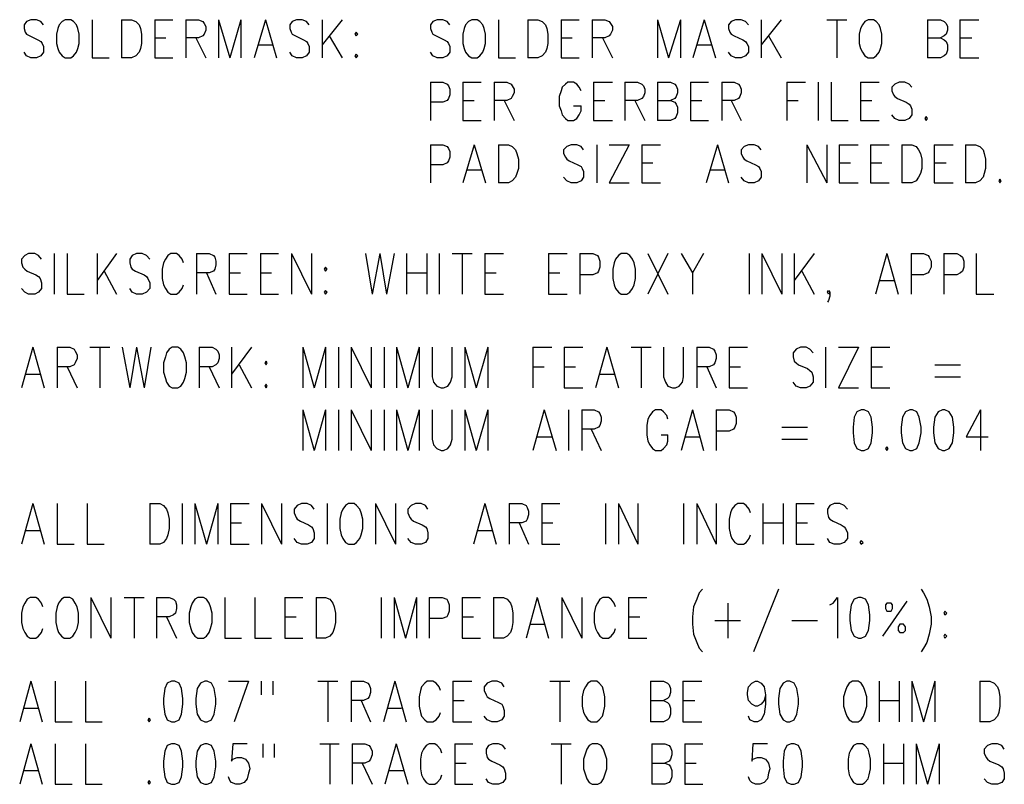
# Model space of a CAD drawing. Extents: x 11.9 to 28.1, y 10.8 to 21.2.
# Tile 20 of 26: x 24.6 to 26.2, y 17.3 to 18.5. Entities that reach past the tile are written whole.
import ezdxf

# ---------------------------------------------------------------- set-up
doc = ezdxf.new("R2010")
doc.units = 0
doc.header["$MEASUREMENT"] = 0
doc.layers.add('LAYNR1', color=2, linetype='Continuous')

msp = doc.modelspace()

# ---------------------------------------------------------------- linework, layer by layer
at = {"layer": 'LAYNR1'}
for points in [[(24.618, 18.508), (24.614, 18.513), (24.607, 18.516), (24.598, 18.516), (24.591, 18.513), (24.587, 18.508), (24.587, 18.502), (24.589, 18.496), (24.591, 18.493), (24.596, 18.49), (24.609, 18.484), (24.614, 18.481), (24.616, 18.478), (24.618, 18.473), (24.618, 18.464), (24.614, 18.458), (24.607, 18.455), (24.598, 18.455), (24.591, 18.458), (24.587, 18.464)], [(24.696, 18.516), (24.696, 18.455), (24.723, 18.455)], [(24.743, 18.516), (24.743, 18.455)], [(24.743, 18.516), (24.759, 18.516), (24.766, 18.513), (24.771, 18.508), (24.773, 18.502), (24.775, 18.493), (24.775, 18.478), (24.773, 18.47), (24.771, 18.464), (24.766, 18.458), (24.759, 18.455), (24.743, 18.455)], [(24.796, 18.516), (24.796, 18.455)], [(24.796, 18.516), (24.825, 18.516)], [(24.846, 18.516), (24.846, 18.455)], [(24.846, 18.516), (24.866, 18.516), (24.873, 18.513), (24.875, 18.51), (24.878, 18.505), (24.878, 18.499), (24.875, 18.493), (24.873, 18.49), (24.866, 18.487), (24.846, 18.487)], [(24.898, 18.516), (24.898, 18.455)], [(24.898, 18.516), (24.916, 18.455)], [(24.934, 18.516), (24.916, 18.455)], [(24.934, 18.516), (24.934, 18.455)], [(24.973, 18.516), (24.955, 18.455)], [(24.973, 18.516), (24.991, 18.455)], [(25.043, 18.508), (25.039, 18.513), (25.032, 18.516), (25.023, 18.516), (25.016, 18.513), (25.012, 18.508), (25.012, 18.502), (25.014, 18.496), (25.016, 18.493), (25.021, 18.49), (25.034, 18.484), (25.039, 18.481), (25.041, 18.478), (25.043, 18.473), (25.043, 18.464), (25.039, 18.458), (25.032, 18.455), (25.023, 18.455), (25.016, 18.458), (25.012, 18.464)], [(25.064, 18.516), (25.064, 18.455)], [(25.096, 18.516), (25.064, 18.476)], [(25.268, 18.508), (25.264, 18.513), (25.257, 18.516), (25.248, 18.516), (25.241, 18.513), (25.237, 18.508), (25.237, 18.502), (25.239, 18.496), (25.241, 18.493), (25.246, 18.49), (25.259, 18.484), (25.264, 18.481), (25.266, 18.478), (25.268, 18.473), (25.268, 18.464), (25.264, 18.458), (25.257, 18.455), (25.248, 18.455), (25.241, 18.458), (25.237, 18.464)], [(25.346, 18.516), (25.346, 18.455), (25.373, 18.455)], [(25.393, 18.516), (25.393, 18.455)], [(25.393, 18.516), (25.409, 18.516), (25.416, 18.513), (25.421, 18.508), (25.423, 18.502), (25.425, 18.493), (25.425, 18.478), (25.423, 18.47), (25.421, 18.464), (25.416, 18.458), (25.409, 18.455), (25.393, 18.455)], [(25.446, 18.516), (25.446, 18.455)], [(25.446, 18.516), (25.475, 18.516)], [(25.496, 18.516), (25.496, 18.455)], [(25.496, 18.516), (25.516, 18.516), (25.523, 18.513), (25.525, 18.51), (25.528, 18.505), (25.528, 18.499), (25.525, 18.493), (25.523, 18.49), (25.516, 18.487), (25.496, 18.487)], [(25.6, 18.516), (25.6, 18.455)], [(25.6, 18.516), (25.618, 18.455)], [(25.637, 18.516), (25.618, 18.455)], [(25.637, 18.516), (25.637, 18.455)], [(25.675, 18.516), (25.657, 18.455)], [(25.675, 18.516), (25.693, 18.455)], [(25.746, 18.508), (25.741, 18.513), (25.734, 18.516), (25.725, 18.516), (25.718, 18.513), (25.714, 18.508), (25.714, 18.502), (25.716, 18.496), (25.718, 18.493), (25.723, 18.49), (25.737, 18.484), (25.741, 18.481), (25.743, 18.478), (25.746, 18.473), (25.746, 18.464), (25.741, 18.458), (25.734, 18.455), (25.725, 18.455), (25.718, 18.458), (25.714, 18.464)], [(25.766, 18.516), (25.766, 18.455)], [(25.798, 18.516), (25.766, 18.476)], [(25.871, 18.516), (25.903, 18.516)], [(25.887, 18.516), (25.887, 18.455)], [(26.032, 18.516), (26.032, 18.455)], [(26.032, 18.516), (26.053, 18.516), (26.059, 18.513), (26.062, 18.51), (26.064, 18.505), (26.064, 18.499), (26.062, 18.493), (26.059, 18.49), (26.053, 18.487)], [(26.084, 18.516), (26.084, 18.455)], [(26.084, 18.516), (26.114, 18.516)], [(24.796, 18.487), (24.814, 18.487)], [(24.862, 18.487), (24.878, 18.455)], [(24.962, 18.476), (24.984, 18.476)], [(25.075, 18.49), (25.096, 18.455)], [(25.446, 18.487), (25.464, 18.487)], [(25.512, 18.487), (25.528, 18.455)], [(25.664, 18.476), (25.687, 18.476)], [(25.778, 18.49), (25.798, 18.455)], [(26.032, 18.487), (26.053, 18.487), (26.059, 18.484), (26.062, 18.481), (26.064, 18.476), (26.064, 18.467), (26.062, 18.461), (26.059, 18.458), (26.053, 18.455), (26.032, 18.455)], [(26.084, 18.487), (26.103, 18.487)], [(24.796, 18.455), (24.825, 18.455)], [(25.446, 18.455), (25.475, 18.455)], [(26.084, 18.455), (26.114, 18.455)], [(25.237, 18.416), (25.237, 18.355)], [(25.237, 18.416), (25.257, 18.416), (25.264, 18.413), (25.266, 18.41), (25.268, 18.405), (25.268, 18.396), (25.266, 18.39), (25.264, 18.387), (25.257, 18.384), (25.237, 18.384)], [(25.289, 18.416), (25.289, 18.355)], [(25.289, 18.416), (25.318, 18.416)], [(25.339, 18.416), (25.339, 18.355)], [(25.339, 18.416), (25.359, 18.416), (25.366, 18.413), (25.368, 18.41), (25.371, 18.405), (25.371, 18.399), (25.368, 18.393), (25.366, 18.39), (25.359, 18.387), (25.339, 18.387)], [(25.478, 18.402), (25.475, 18.408), (25.471, 18.413), (25.466, 18.416), (25.457, 18.416), (25.453, 18.413), (25.448, 18.408), (25.446, 18.402), (25.443, 18.393), (25.443, 18.378), (25.446, 18.37), (25.448, 18.364), (25.453, 18.358), (25.457, 18.355), (25.466, 18.355), (25.471, 18.358), (25.475, 18.364), (25.478, 18.37), (25.478, 18.378)], [(25.498, 18.416), (25.498, 18.355)], [(25.498, 18.416), (25.528, 18.416)], [(25.548, 18.416), (25.548, 18.355)], [(25.548, 18.416), (25.568, 18.416), (25.575, 18.413), (25.578, 18.41), (25.58, 18.405), (25.58, 18.399), (25.578, 18.393), (25.575, 18.39), (25.568, 18.387), (25.548, 18.387)], [(25.6, 18.416), (25.6, 18.355)], [(25.6, 18.416), (25.621, 18.416), (25.628, 18.413), (25.63, 18.41), (25.632, 18.405), (25.632, 18.399), (25.63, 18.393), (25.628, 18.39), (25.621, 18.387)], [(25.653, 18.416), (25.653, 18.355)], [(25.653, 18.416), (25.682, 18.416)], [(25.703, 18.416), (25.703, 18.355)], [(25.703, 18.416), (25.723, 18.416), (25.73, 18.413), (25.732, 18.41), (25.734, 18.405), (25.734, 18.399), (25.732, 18.393), (25.73, 18.39), (25.723, 18.387), (25.703, 18.387)], [(25.807, 18.416), (25.807, 18.355)], [(25.807, 18.416), (25.837, 18.416)], [(25.857, 18.416), (25.857, 18.355)], [(25.878, 18.416), (25.878, 18.355), (25.905, 18.355)], [(25.925, 18.416), (25.925, 18.355)], [(25.925, 18.416), (25.955, 18.416)], [(26.007, 18.408), (26.003, 18.413), (25.996, 18.416), (25.987, 18.416), (25.98, 18.413), (25.975, 18.408), (25.975, 18.402), (25.978, 18.396), (25.98, 18.393), (25.984, 18.39), (25.998, 18.384), (26.003, 18.381), (26.005, 18.378), (26.007, 18.373), (26.007, 18.364), (26.003, 18.358), (25.996, 18.355), (25.987, 18.355), (25.98, 18.358), (25.975, 18.364)], [(25.289, 18.387), (25.307, 18.387)], [(25.355, 18.387), (25.371, 18.355)], [(25.498, 18.387), (25.516, 18.387)], [(25.564, 18.387), (25.58, 18.355)], [(25.6, 18.387), (25.621, 18.387), (25.628, 18.384), (25.63, 18.381), (25.632, 18.376), (25.632, 18.367), (25.63, 18.361), (25.628, 18.358), (25.621, 18.355), (25.6, 18.355)], [(25.653, 18.387), (25.671, 18.387)], [(25.718, 18.387), (25.734, 18.355)], [(25.807, 18.387), (25.825, 18.387)], [(25.925, 18.387), (25.943, 18.387)], [(25.466, 18.378), (25.478, 18.378)], [(25.289, 18.355), (25.318, 18.355)], [(25.498, 18.355), (25.528, 18.355)], [(25.653, 18.355), (25.682, 18.355)], [(25.925, 18.355), (25.955, 18.355)], [(25.237, 18.316), (25.237, 18.255)], [(25.237, 18.316), (25.257, 18.316), (25.264, 18.313), (25.266, 18.31), (25.268, 18.305), (25.268, 18.296), (25.266, 18.29), (25.264, 18.287), (25.257, 18.284), (25.237, 18.284)], [(25.307, 18.316), (25.289, 18.255)], [(25.307, 18.316), (25.325, 18.255)], [(25.346, 18.316), (25.346, 18.255)], [(25.346, 18.316), (25.362, 18.316), (25.368, 18.313), (25.373, 18.308), (25.375, 18.302), (25.378, 18.293), (25.378, 18.278), (25.375, 18.27), (25.373, 18.264), (25.368, 18.258), (25.362, 18.255), (25.346, 18.255)], [(25.482, 18.308), (25.478, 18.313), (25.471, 18.316), (25.462, 18.316), (25.455, 18.313), (25.45, 18.308), (25.45, 18.302), (25.453, 18.296), (25.455, 18.293), (25.459, 18.29), (25.473, 18.284), (25.478, 18.281), (25.48, 18.278), (25.482, 18.273), (25.482, 18.264), (25.478, 18.258), (25.471, 18.255), (25.462, 18.255), (25.455, 18.258), (25.45, 18.264)], [(25.503, 18.316), (25.503, 18.255)], [(25.555, 18.316), (25.523, 18.255)], [(25.523, 18.316), (25.555, 18.316)], [(25.575, 18.316), (25.575, 18.255)], [(25.575, 18.316), (25.605, 18.316)], [(25.696, 18.316), (25.678, 18.255)], [(25.696, 18.316), (25.714, 18.255)], [(25.766, 18.308), (25.762, 18.313), (25.755, 18.316), (25.746, 18.316), (25.739, 18.313), (25.734, 18.308), (25.734, 18.302), (25.737, 18.296), (25.739, 18.293), (25.743, 18.29), (25.757, 18.284), (25.762, 18.281), (25.764, 18.278), (25.766, 18.273), (25.766, 18.264), (25.762, 18.258), (25.755, 18.255), (25.746, 18.255), (25.739, 18.258), (25.734, 18.264)], [(25.839, 18.316), (25.839, 18.255)], [(25.839, 18.316), (25.871, 18.255)], [(25.871, 18.316), (25.871, 18.255)], [(25.891, 18.316), (25.891, 18.255)], [(25.891, 18.316), (25.921, 18.316)], [(25.941, 18.316), (25.941, 18.255)], [(25.941, 18.316), (25.971, 18.316)], [(25.991, 18.316), (25.991, 18.255)], [(25.991, 18.316), (26.007, 18.316), (26.014, 18.313), (26.018, 18.308), (26.021, 18.302), (26.023, 18.293), (26.023, 18.278), (26.021, 18.27), (26.018, 18.264), (26.014, 18.258), (26.007, 18.255), (25.991, 18.255)], [(26.043, 18.316), (26.043, 18.255)], [(26.043, 18.316), (26.073, 18.316)], [(26.093, 18.316), (26.093, 18.255)], [(26.093, 18.316), (26.109, 18.316), (26.116, 18.313), (26.121, 18.308), (26.123, 18.302), (26.125, 18.293), (26.125, 18.278), (26.123, 18.27), (26.121, 18.264), (26.116, 18.258), (26.109, 18.255), (26.093, 18.255)], [(25.575, 18.287), (25.593, 18.287)], [(25.891, 18.287), (25.909, 18.287)], [(25.941, 18.287), (25.959, 18.287)], [(26.043, 18.287), (26.062, 18.287)], [(25.296, 18.276), (25.318, 18.276)], [(25.684, 18.276), (25.707, 18.276)], [(25.523, 18.255), (25.555, 18.255)], [(25.575, 18.255), (25.605, 18.255)], [(25.891, 18.255), (25.921, 18.255)], [(25.941, 18.255), (25.971, 18.255)], [(26.043, 18.255), (26.073, 18.255)], [(24.615, 18.133), (24.61, 18.139), (24.604, 18.142), (24.594, 18.142), (24.588, 18.139), (24.583, 18.133), (24.583, 18.127), (24.585, 18.12), (24.588, 18.117), (24.592, 18.114), (24.606, 18.108), (24.61, 18.105), (24.613, 18.102), (24.615, 18.095), (24.615, 18.086), (24.61, 18.08), (24.604, 18.077), (24.594, 18.077), (24.588, 18.08), (24.583, 18.086)], [(24.635, 18.142), (24.635, 18.077)], [(24.656, 18.142), (24.656, 18.077), (24.683, 18.077)], [(24.704, 18.142), (24.704, 18.077)], [(24.735, 18.142), (24.704, 18.099)], [(24.788, 18.133), (24.783, 18.139), (24.776, 18.142), (24.767, 18.142), (24.76, 18.139), (24.756, 18.133), (24.756, 18.127), (24.758, 18.12), (24.76, 18.117), (24.765, 18.114), (24.779, 18.108), (24.783, 18.105), (24.785, 18.102), (24.788, 18.095), (24.788, 18.086), (24.783, 18.08), (24.776, 18.077), (24.767, 18.077), (24.76, 18.08), (24.756, 18.086)], [(24.842, 18.127), (24.84, 18.133), (24.835, 18.139), (24.831, 18.142), (24.822, 18.142), (24.817, 18.139), (24.813, 18.133), (24.81, 18.127), (24.808, 18.117), (24.808, 18.102), (24.81, 18.092), (24.813, 18.086), (24.817, 18.08), (24.822, 18.077), (24.831, 18.077), (24.835, 18.08), (24.84, 18.086), (24.842, 18.092)], [(24.863, 18.142), (24.863, 18.077)], [(24.863, 18.142), (24.883, 18.142), (24.89, 18.139), (24.892, 18.136), (24.894, 18.13), (24.894, 18.124), (24.892, 18.117), (24.89, 18.114), (24.883, 18.111), (24.863, 18.111)], [(24.915, 18.142), (24.915, 18.077)], [(24.915, 18.142), (24.944, 18.142)], [(24.965, 18.142), (24.965, 18.077)], [(24.965, 18.142), (24.994, 18.142)], [(25.015, 18.142), (25.015, 18.077)], [(25.015, 18.142), (25.047, 18.077)], [(25.047, 18.142), (25.047, 18.077)], [(25.133, 18.142), (25.144, 18.077)], [(25.156, 18.142), (25.144, 18.077)], [(25.156, 18.142), (25.167, 18.077)], [(25.179, 18.142), (25.167, 18.077)], [(25.199, 18.142), (25.199, 18.077)], [(25.231, 18.142), (25.231, 18.077)], [(25.251, 18.142), (25.251, 18.077)], [(25.272, 18.142), (25.304, 18.142)], [(25.288, 18.142), (25.288, 18.077)], [(25.324, 18.142), (25.324, 18.077)], [(25.324, 18.142), (25.354, 18.142)], [(25.426, 18.142), (25.426, 18.077)], [(25.426, 18.142), (25.456, 18.142)], [(25.476, 18.142), (25.476, 18.077)], [(25.476, 18.142), (25.497, 18.142), (25.504, 18.139), (25.506, 18.136), (25.508, 18.13), (25.508, 18.12), (25.506, 18.114), (25.504, 18.111), (25.497, 18.108), (25.476, 18.108)], [(25.585, 18.142), (25.617, 18.077)], [(25.617, 18.142), (25.585, 18.077)], [(25.638, 18.142), (25.656, 18.111), (25.656, 18.077)], [(25.674, 18.142), (25.656, 18.111)], [(25.747, 18.142), (25.747, 18.077)], [(25.767, 18.142), (25.767, 18.077)], [(25.767, 18.142), (25.799, 18.077)], [(25.799, 18.142), (25.799, 18.077)], [(25.819, 18.142), (25.819, 18.077)], [(25.851, 18.142), (25.819, 18.099)], [(25.967, 18.142), (25.949, 18.077)], [(25.967, 18.142), (25.985, 18.077)], [(26.006, 18.142), (26.006, 18.077)], [(26.006, 18.142), (26.026, 18.142), (26.033, 18.139), (26.035, 18.136), (26.038, 18.13), (26.038, 18.12), (26.035, 18.114), (26.033, 18.111), (26.026, 18.108), (26.006, 18.108)], [(26.058, 18.142), (26.058, 18.077)], [(26.058, 18.142), (26.079, 18.142), (26.085, 18.139), (26.088, 18.136), (26.09, 18.13), (26.09, 18.12), (26.088, 18.114), (26.085, 18.111), (26.079, 18.108), (26.058, 18.108)], [(26.11, 18.142), (26.11, 18.077), (26.138, 18.077)], [(24.715, 18.114), (24.735, 18.077)], [(25.831, 18.114), (25.851, 18.077)], [(24.879, 18.111), (24.894, 18.077)], [(24.915, 18.111), (24.933, 18.111)], [(24.965, 18.111), (24.983, 18.111)], [(25.199, 18.111), (25.231, 18.111)], [(25.324, 18.111), (25.342, 18.111)], [(25.426, 18.111), (25.444, 18.111)], [(25.956, 18.099), (25.979, 18.099)], [(25.876, 18.08), (25.874, 18.077), (25.872, 18.08), (25.874, 18.083), (25.876, 18.08), (25.876, 18.074), (25.874, 18.067), (25.872, 18.064)], [(24.915, 18.077), (24.944, 18.077)], [(24.965, 18.077), (24.994, 18.077)], [(25.324, 18.077), (25.354, 18.077)], [(25.426, 18.077), (25.456, 18.077)], [(24.601, 17.992), (24.583, 17.927)], [(24.601, 17.992), (24.619, 17.927)], [(24.64, 17.992), (24.64, 17.927)], [(24.64, 17.992), (24.66, 17.992), (24.667, 17.989), (24.669, 17.986), (24.672, 17.98), (24.672, 17.974), (24.669, 17.967), (24.667, 17.964), (24.66, 17.961), (24.64, 17.961)], [(24.692, 17.992), (24.724, 17.992)], [(24.708, 17.992), (24.708, 17.927)], [(24.744, 17.992), (24.756, 17.927)], [(24.767, 17.992), (24.756, 17.927)], [(24.767, 17.992), (24.779, 17.927)], [(24.79, 17.992), (24.779, 17.927)], [(24.867, 17.992), (24.867, 17.927)], [(24.867, 17.992), (24.888, 17.992), (24.894, 17.989), (24.897, 17.986), (24.899, 17.98), (24.899, 17.974), (24.897, 17.967), (24.894, 17.964), (24.888, 17.961), (24.867, 17.961)], [(24.919, 17.992), (24.919, 17.927)], [(24.951, 17.992), (24.919, 17.949)], [(25.033, 17.992), (25.033, 17.927)], [(25.033, 17.992), (25.051, 17.927)], [(25.069, 17.992), (25.051, 17.927)], [(25.069, 17.992), (25.069, 17.927)], [(25.09, 17.992), (25.09, 17.927)], [(25.11, 17.992), (25.11, 17.927)], [(25.11, 17.992), (25.142, 17.927)], [(25.142, 17.992), (25.142, 17.927)], [(25.163, 17.992), (25.163, 17.927)], [(25.183, 17.992), (25.183, 17.927)], [(25.183, 17.992), (25.201, 17.927)], [(25.219, 17.992), (25.201, 17.927)], [(25.219, 17.992), (25.219, 17.927)], [(25.24, 17.992), (25.24, 17.945), (25.242, 17.936), (25.247, 17.93), (25.254, 17.927), (25.258, 17.927), (25.265, 17.93), (25.269, 17.936), (25.272, 17.945), (25.272, 17.992)], [(25.292, 17.992), (25.292, 17.927)], [(25.292, 17.992), (25.31, 17.927)], [(25.329, 17.992), (25.31, 17.927)], [(25.329, 17.992), (25.329, 17.927)], [(25.401, 17.992), (25.401, 17.927)], [(25.401, 17.992), (25.431, 17.992)], [(25.451, 17.992), (25.451, 17.927)], [(25.451, 17.992), (25.481, 17.992)], [(25.519, 17.992), (25.501, 17.927)], [(25.519, 17.992), (25.538, 17.927)], [(25.558, 17.992), (25.59, 17.992)], [(25.574, 17.992), (25.574, 17.927)], [(25.61, 17.992), (25.61, 17.945), (25.613, 17.936), (25.617, 17.93), (25.624, 17.927), (25.629, 17.927), (25.635, 17.93), (25.64, 17.936), (25.642, 17.945), (25.642, 17.992)], [(25.663, 17.992), (25.663, 17.927)], [(25.663, 17.992), (25.683, 17.992), (25.69, 17.989), (25.692, 17.986), (25.694, 17.98), (25.694, 17.974), (25.692, 17.967), (25.69, 17.964), (25.683, 17.961), (25.663, 17.961)], [(25.715, 17.992), (25.715, 17.927)], [(25.715, 17.992), (25.744, 17.992)], [(25.849, 17.983), (25.844, 17.989), (25.838, 17.992), (25.829, 17.992), (25.822, 17.989), (25.817, 17.983), (25.817, 17.977), (25.819, 17.97), (25.822, 17.967), (25.826, 17.964), (25.84, 17.958), (25.844, 17.955), (25.847, 17.952), (25.849, 17.945), (25.849, 17.936), (25.844, 17.93), (25.838, 17.927), (25.829, 17.927), (25.822, 17.93), (25.817, 17.936)], [(25.869, 17.992), (25.869, 17.927)], [(25.922, 17.992), (25.89, 17.927)], [(25.89, 17.992), (25.922, 17.992)], [(25.942, 17.992), (25.942, 17.927)], [(25.942, 17.992), (25.972, 17.992)], [(24.656, 17.961), (24.672, 17.927)], [(24.883, 17.961), (24.899, 17.927)], [(24.931, 17.964), (24.951, 17.927)], [(25.401, 17.961), (25.419, 17.961)], [(25.451, 17.961), (25.469, 17.961)], [(25.679, 17.961), (25.694, 17.927)], [(25.715, 17.961), (25.733, 17.961)], [(25.942, 17.961), (25.96, 17.961)], [(26.044, 17.964), (26.085, 17.964)], [(24.59, 17.949), (24.613, 17.949)], [(25.508, 17.949), (25.531, 17.949)], [(26.044, 17.945), (26.085, 17.945)], [(25.451, 17.927), (25.481, 17.927)], [(25.715, 17.927), (25.744, 17.927)], [(25.89, 17.927), (25.922, 17.927)], [(25.942, 17.927), (25.972, 17.927)], [(25.033, 17.892), (25.033, 17.827)], [(25.033, 17.892), (25.051, 17.827)], [(25.069, 17.892), (25.051, 17.827)], [(25.069, 17.892), (25.069, 17.827)], [(25.09, 17.892), (25.09, 17.827)], [(25.11, 17.892), (25.11, 17.827)], [(25.11, 17.892), (25.142, 17.827)], [(25.142, 17.892), (25.142, 17.827)], [(25.163, 17.892), (25.163, 17.827)], [(25.183, 17.892), (25.183, 17.827)], [(25.183, 17.892), (25.201, 17.827)], [(25.219, 17.892), (25.201, 17.827)], [(25.219, 17.892), (25.219, 17.827)], [(25.24, 17.892), (25.24, 17.845), (25.242, 17.836), (25.247, 17.83), (25.254, 17.827), (25.258, 17.827), (25.265, 17.83), (25.269, 17.836), (25.272, 17.845), (25.272, 17.892)], [(25.292, 17.892), (25.292, 17.827)], [(25.292, 17.892), (25.31, 17.827)], [(25.329, 17.892), (25.31, 17.827)], [(25.329, 17.892), (25.329, 17.827)], [(25.419, 17.892), (25.401, 17.827)], [(25.419, 17.892), (25.438, 17.827)], [(25.458, 17.892), (25.458, 17.827)], [(25.479, 17.892), (25.479, 17.827)], [(25.479, 17.892), (25.499, 17.892), (25.506, 17.889), (25.508, 17.886), (25.51, 17.88), (25.51, 17.874), (25.508, 17.867), (25.506, 17.864), (25.499, 17.861), (25.479, 17.861)], [(25.617, 17.877), (25.615, 17.883), (25.61, 17.889), (25.606, 17.892), (25.597, 17.892), (25.592, 17.889), (25.588, 17.883), (25.585, 17.877), (25.583, 17.867), (25.583, 17.852), (25.585, 17.842), (25.588, 17.836), (25.592, 17.83), (25.597, 17.827), (25.606, 17.827), (25.61, 17.83), (25.615, 17.836), (25.617, 17.842), (25.617, 17.852)], [(25.656, 17.892), (25.638, 17.827)], [(25.656, 17.892), (25.674, 17.827)], [(25.694, 17.892), (25.694, 17.827)], [(25.694, 17.892), (25.715, 17.892), (25.722, 17.889), (25.724, 17.886), (25.726, 17.88), (25.726, 17.87), (25.724, 17.864), (25.722, 17.861), (25.715, 17.858), (25.694, 17.858)], [(26.117, 17.892), (26.094, 17.849), (26.129, 17.849)], [(26.117, 17.892), (26.117, 17.827)], [(25.494, 17.861), (25.51, 17.827)], [(25.799, 17.864), (25.84, 17.864)], [(25.408, 17.849), (25.431, 17.849)], [(25.606, 17.852), (25.617, 17.852)], [(25.644, 17.849), (25.667, 17.849)], [(25.799, 17.845), (25.84, 17.845)], [(24.601, 17.742), (24.583, 17.677)], [(24.601, 17.742), (24.619, 17.677)], [(24.64, 17.742), (24.64, 17.677), (24.667, 17.677)], [(24.688, 17.742), (24.688, 17.677), (24.715, 17.677)], [(24.788, 17.742), (24.788, 17.677)], [(24.788, 17.742), (24.804, 17.742), (24.81, 17.739), (24.815, 17.733), (24.817, 17.727), (24.819, 17.717), (24.819, 17.702), (24.817, 17.692), (24.815, 17.686), (24.81, 17.68), (24.804, 17.677), (24.788, 17.677)], [(24.84, 17.742), (24.84, 17.677)], [(24.86, 17.742), (24.86, 17.677)], [(24.86, 17.742), (24.879, 17.677)], [(24.897, 17.742), (24.879, 17.677)], [(24.897, 17.742), (24.897, 17.677)], [(24.917, 17.742), (24.917, 17.677)], [(24.917, 17.742), (24.947, 17.742)], [(24.967, 17.742), (24.967, 17.677)], [(24.967, 17.742), (24.999, 17.677)], [(24.999, 17.742), (24.999, 17.677)], [(25.051, 17.733), (25.047, 17.739), (25.04, 17.742), (25.031, 17.742), (25.024, 17.739), (25.019, 17.733), (25.019, 17.727), (25.022, 17.72), (25.024, 17.717), (25.029, 17.714), (25.042, 17.708), (25.047, 17.705), (25.049, 17.702), (25.051, 17.695), (25.051, 17.686), (25.047, 17.68), (25.04, 17.677), (25.031, 17.677), (25.024, 17.68), (25.019, 17.686)], [(25.072, 17.742), (25.072, 17.677)], [(25.149, 17.742), (25.149, 17.677)], [(25.149, 17.742), (25.181, 17.677)], [(25.181, 17.742), (25.181, 17.677)], [(25.233, 17.733), (25.229, 17.739), (25.222, 17.742), (25.213, 17.742), (25.206, 17.739), (25.201, 17.733), (25.201, 17.727), (25.204, 17.72), (25.206, 17.717), (25.21, 17.714), (25.224, 17.708), (25.229, 17.705), (25.231, 17.702), (25.233, 17.695), (25.233, 17.686), (25.229, 17.68), (25.222, 17.677), (25.213, 17.677), (25.206, 17.68), (25.201, 17.686)], [(25.324, 17.742), (25.306, 17.677)], [(25.324, 17.742), (25.342, 17.677)], [(25.363, 17.742), (25.363, 17.677)], [(25.363, 17.742), (25.383, 17.742), (25.39, 17.739), (25.392, 17.736), (25.394, 17.73), (25.394, 17.724), (25.392, 17.717), (25.39, 17.714), (25.383, 17.711), (25.363, 17.711)], [(25.415, 17.742), (25.415, 17.677)], [(25.415, 17.742), (25.444, 17.742)], [(25.517, 17.742), (25.517, 17.677)], [(25.538, 17.742), (25.538, 17.677)], [(25.538, 17.742), (25.569, 17.677)], [(25.569, 17.742), (25.569, 17.677)], [(25.642, 17.742), (25.642, 17.677)], [(25.663, 17.742), (25.663, 17.677)], [(25.663, 17.742), (25.694, 17.677)], [(25.694, 17.742), (25.694, 17.677)], [(25.749, 17.727), (25.747, 17.733), (25.742, 17.739), (25.738, 17.742), (25.729, 17.742), (25.724, 17.739), (25.719, 17.733), (25.717, 17.727), (25.715, 17.717), (25.715, 17.702), (25.717, 17.692), (25.719, 17.686), (25.724, 17.68), (25.729, 17.677), (25.738, 17.677), (25.742, 17.68), (25.747, 17.686), (25.749, 17.692)], [(25.769, 17.742), (25.769, 17.677)], [(25.801, 17.742), (25.801, 17.677)], [(25.822, 17.742), (25.822, 17.677)], [(25.822, 17.742), (25.851, 17.742)], [(25.904, 17.733), (25.899, 17.739), (25.892, 17.742), (25.883, 17.742), (25.876, 17.739), (25.872, 17.733), (25.872, 17.727), (25.874, 17.72), (25.876, 17.717), (25.881, 17.714), (25.894, 17.708), (25.899, 17.705), (25.901, 17.702), (25.904, 17.695), (25.904, 17.686), (25.899, 17.68), (25.892, 17.677), (25.883, 17.677), (25.876, 17.68), (25.872, 17.686)], [(24.917, 17.711), (24.935, 17.711)], [(25.379, 17.711), (25.394, 17.677)], [(25.415, 17.711), (25.433, 17.711)], [(25.769, 17.711), (25.801, 17.711)], [(25.822, 17.711), (25.84, 17.711)], [(24.59, 17.699), (24.613, 17.699)], [(25.313, 17.699), (25.335, 17.699)], [(24.917, 17.677), (24.947, 17.677)], [(25.415, 17.677), (25.444, 17.677)], [(25.822, 17.677), (25.851, 17.677)], [(25.672, 17.605), (25.667, 17.599), (25.663, 17.589), (25.658, 17.577), (25.656, 17.561), (25.656, 17.549), (25.658, 17.533), (25.663, 17.52), (25.667, 17.511), (25.672, 17.505)], [(25.794, 17.605), (25.754, 17.505)], [(26.022, 17.605), (26.026, 17.599), (26.031, 17.589), (26.035, 17.577), (26.038, 17.561), (26.038, 17.549), (26.035, 17.533), (26.031, 17.52), (26.026, 17.511), (26.022, 17.505)], [(24.617, 17.577), (24.615, 17.583), (24.61, 17.589), (24.606, 17.592), (24.597, 17.592), (24.592, 17.589), (24.588, 17.583), (24.585, 17.577), (24.583, 17.567), (24.583, 17.552), (24.585, 17.542), (24.588, 17.536), (24.592, 17.53), (24.597, 17.527), (24.606, 17.527), (24.61, 17.53), (24.615, 17.536), (24.617, 17.542)], [(24.694, 17.592), (24.694, 17.527)], [(24.694, 17.592), (24.726, 17.527)], [(24.726, 17.592), (24.726, 17.527)], [(24.747, 17.592), (24.779, 17.592)], [(24.763, 17.592), (24.763, 17.527)], [(24.799, 17.592), (24.799, 17.527)], [(24.799, 17.592), (24.819, 17.592), (24.826, 17.589), (24.829, 17.586), (24.831, 17.58), (24.831, 17.574), (24.829, 17.567), (24.826, 17.564), (24.819, 17.561), (24.799, 17.561)], [(24.908, 17.592), (24.908, 17.527), (24.935, 17.527)], [(24.956, 17.592), (24.956, 17.527), (24.983, 17.527)], [(25.004, 17.592), (25.004, 17.527)], [(25.004, 17.592), (25.033, 17.592)], [(25.054, 17.592), (25.054, 17.527)], [(25.054, 17.592), (25.069, 17.592), (25.076, 17.589), (25.081, 17.583), (25.083, 17.577), (25.085, 17.567), (25.085, 17.552), (25.083, 17.542), (25.081, 17.536), (25.076, 17.53), (25.069, 17.527), (25.054, 17.527)], [(25.158, 17.592), (25.158, 17.527)], [(25.179, 17.592), (25.179, 17.527)], [(25.179, 17.592), (25.197, 17.527)], [(25.215, 17.592), (25.197, 17.527)], [(25.215, 17.592), (25.215, 17.527)], [(25.235, 17.592), (25.235, 17.527)], [(25.235, 17.592), (25.256, 17.592), (25.263, 17.589), (25.265, 17.586), (25.267, 17.58), (25.267, 17.57), (25.265, 17.564), (25.263, 17.561), (25.256, 17.558), (25.235, 17.558)], [(25.288, 17.592), (25.288, 17.527)], [(25.288, 17.592), (25.317, 17.592)], [(25.338, 17.592), (25.338, 17.527)], [(25.338, 17.592), (25.354, 17.592), (25.36, 17.589), (25.365, 17.583), (25.367, 17.577), (25.369, 17.567), (25.369, 17.552), (25.367, 17.542), (25.365, 17.536), (25.36, 17.53), (25.354, 17.527), (25.338, 17.527)], [(25.408, 17.592), (25.39, 17.527)], [(25.408, 17.592), (25.426, 17.527)], [(25.447, 17.592), (25.447, 17.527)], [(25.447, 17.592), (25.479, 17.527)], [(25.479, 17.592), (25.479, 17.527)], [(25.533, 17.577), (25.531, 17.583), (25.526, 17.589), (25.522, 17.592), (25.513, 17.592), (25.508, 17.589), (25.504, 17.583), (25.501, 17.577), (25.499, 17.567), (25.499, 17.552), (25.501, 17.542), (25.504, 17.536), (25.508, 17.53), (25.513, 17.527), (25.522, 17.527), (25.526, 17.53), (25.531, 17.536), (25.533, 17.542)], [(25.554, 17.592), (25.554, 17.527)], [(25.554, 17.592), (25.583, 17.592)], [(25.713, 17.583), (25.713, 17.527)], [(25.876, 17.58), (25.881, 17.583), (25.888, 17.592), (25.888, 17.527)], [(25.999, 17.586), (25.96, 17.53)], [(24.815, 17.561), (24.831, 17.527)], [(25.004, 17.561), (25.022, 17.561)], [(25.288, 17.561), (25.306, 17.561)], [(25.397, 17.549), (25.419, 17.549)], [(25.554, 17.561), (25.572, 17.561)], [(25.692, 17.555), (25.733, 17.555)], [(25.815, 17.555), (25.856, 17.555)], [(25.004, 17.527), (25.033, 17.527)], [(25.288, 17.527), (25.317, 17.527)], [(25.554, 17.527), (25.583, 17.527)], [(24.598, 17.458), (24.58, 17.393)], [(24.598, 17.458), (24.616, 17.393)], [(24.637, 17.458), (24.637, 17.393), (24.664, 17.393)], [(24.685, 17.458), (24.685, 17.393), (24.712, 17.393)], [(24.914, 17.458), (24.946, 17.458)], [(24.946, 17.458), (24.923, 17.393)], [(24.966, 17.458), (24.966, 17.436)], [(24.985, 17.458), (24.985, 17.436)], [(25.057, 17.458), (25.089, 17.458)], [(25.073, 17.458), (25.073, 17.393)], [(25.11, 17.458), (25.11, 17.393)], [(25.11, 17.458), (25.13, 17.458), (25.137, 17.455), (25.139, 17.452), (25.141, 17.446), (25.141, 17.44), (25.139, 17.433), (25.137, 17.43), (25.13, 17.427), (25.11, 17.427)], [(25.18, 17.458), (25.162, 17.393)], [(25.18, 17.458), (25.198, 17.393)], [(25.253, 17.443), (25.251, 17.449), (25.246, 17.455), (25.241, 17.458), (25.232, 17.458), (25.228, 17.455), (25.223, 17.449), (25.221, 17.443), (25.219, 17.433), (25.219, 17.418), (25.221, 17.408), (25.223, 17.402), (25.228, 17.396), (25.232, 17.393), (25.241, 17.393), (25.246, 17.396), (25.251, 17.402), (25.253, 17.408)], [(25.273, 17.458), (25.273, 17.393)], [(25.273, 17.458), (25.303, 17.458)], [(25.355, 17.449), (25.351, 17.455), (25.344, 17.458), (25.335, 17.458), (25.328, 17.455), (25.323, 17.449), (25.323, 17.443), (25.326, 17.436), (25.328, 17.433), (25.332, 17.43), (25.346, 17.424), (25.351, 17.421), (25.353, 17.418), (25.355, 17.411), (25.355, 17.402), (25.351, 17.396), (25.344, 17.393), (25.335, 17.393), (25.328, 17.396), (25.323, 17.402)], [(25.428, 17.458), (25.46, 17.458)], [(25.444, 17.458), (25.444, 17.393)], [(25.589, 17.458), (25.589, 17.393)], [(25.589, 17.458), (25.61, 17.458), (25.616, 17.455), (25.619, 17.452), (25.621, 17.446), (25.621, 17.44), (25.619, 17.433), (25.616, 17.43), (25.61, 17.427)], [(25.641, 17.458), (25.641, 17.393)], [(25.641, 17.458), (25.671, 17.458)], [(25.773, 17.436), (25.771, 17.427), (25.766, 17.421), (25.76, 17.418), (25.757, 17.418), (25.751, 17.421), (25.746, 17.427), (25.744, 17.436), (25.744, 17.44), (25.746, 17.449), (25.751, 17.455), (25.757, 17.458), (25.76, 17.458), (25.766, 17.455), (25.771, 17.449), (25.773, 17.436), (25.773, 17.421), (25.771, 17.405), (25.766, 17.396), (25.76, 17.393), (25.755, 17.393), (25.748, 17.396), (25.746, 17.402)], [(25.955, 17.458), (25.955, 17.393)], [(25.987, 17.458), (25.987, 17.393)], [(26.007, 17.458), (26.007, 17.393)], [(26.007, 17.458), (26.026, 17.393)], [(26.044, 17.458), (26.026, 17.393)], [(26.044, 17.458), (26.044, 17.393)], [(26.116, 17.458), (26.116, 17.393)], [(26.116, 17.458), (26.132, 17.458), (26.139, 17.455), (26.144, 17.449), (26.146, 17.443), (26.148, 17.433), (26.148, 17.418), (26.146, 17.408), (26.144, 17.402), (26.139, 17.396), (26.132, 17.393), (26.116, 17.393)], [(25.126, 17.427), (25.141, 17.393)], [(25.273, 17.427), (25.291, 17.427)], [(25.589, 17.427), (25.61, 17.427), (25.616, 17.424), (25.619, 17.421), (25.621, 17.415), (25.621, 17.405), (25.619, 17.399), (25.616, 17.396), (25.61, 17.393), (25.589, 17.393)], [(25.641, 17.427), (25.66, 17.427)], [(25.955, 17.427), (25.987, 17.427)], [(24.587, 17.415), (24.61, 17.415)], [(25.169, 17.415), (25.191, 17.415)], [(25.273, 17.393), (25.303, 17.393)], [(25.641, 17.393), (25.671, 17.393)], [(24.598, 17.358), (24.58, 17.293)], [(24.598, 17.358), (24.616, 17.293)], [(24.637, 17.358), (24.637, 17.293), (24.664, 17.293)], [(24.685, 17.358), (24.685, 17.293), (24.712, 17.293)], [(24.944, 17.358), (24.921, 17.358), (24.919, 17.33), (24.921, 17.333), (24.928, 17.336), (24.935, 17.336), (24.941, 17.333), (24.946, 17.327), (24.948, 17.318), (24.946, 17.311), (24.944, 17.302), (24.939, 17.296), (24.932, 17.293), (24.926, 17.293), (24.919, 17.296), (24.916, 17.299), (24.914, 17.305)], [(24.969, 17.358), (24.969, 17.336)], [(24.987, 17.358), (24.987, 17.336)], [(25.06, 17.358), (25.091, 17.358)], [(25.076, 17.358), (25.076, 17.293)], [(25.112, 17.358), (25.112, 17.293)], [(25.112, 17.358), (25.132, 17.358), (25.139, 17.355), (25.141, 17.352), (25.144, 17.346), (25.144, 17.34), (25.141, 17.333), (25.139, 17.33), (25.132, 17.327), (25.112, 17.327)], [(25.182, 17.358), (25.164, 17.293)], [(25.182, 17.358), (25.201, 17.293)], [(25.255, 17.343), (25.253, 17.349), (25.248, 17.355), (25.244, 17.358), (25.235, 17.358), (25.23, 17.355), (25.226, 17.349), (25.223, 17.343), (25.221, 17.333), (25.221, 17.318), (25.223, 17.308), (25.226, 17.302), (25.23, 17.296), (25.235, 17.293), (25.244, 17.293), (25.248, 17.296), (25.253, 17.302), (25.255, 17.308)], [(25.276, 17.358), (25.276, 17.293)], [(25.276, 17.358), (25.305, 17.358)], [(25.357, 17.349), (25.353, 17.355), (25.346, 17.358), (25.337, 17.358), (25.33, 17.355), (25.326, 17.349), (25.326, 17.343), (25.328, 17.336), (25.33, 17.333), (25.335, 17.33), (25.348, 17.324), (25.353, 17.321), (25.355, 17.318), (25.357, 17.311), (25.357, 17.302), (25.353, 17.296), (25.346, 17.293), (25.337, 17.293), (25.33, 17.296), (25.326, 17.302)], [(25.43, 17.358), (25.462, 17.358)], [(25.446, 17.358), (25.446, 17.293)], [(25.591, 17.358), (25.591, 17.293)], [(25.591, 17.358), (25.612, 17.358), (25.619, 17.355), (25.621, 17.352), (25.623, 17.346), (25.623, 17.34), (25.621, 17.333), (25.619, 17.33), (25.612, 17.327)], [(25.644, 17.358), (25.644, 17.293)], [(25.644, 17.358), (25.673, 17.358)], [(25.776, 17.358), (25.753, 17.358), (25.751, 17.33), (25.753, 17.333), (25.76, 17.336), (25.766, 17.336), (25.773, 17.333), (25.778, 17.327), (25.78, 17.318), (25.778, 17.311), (25.776, 17.302), (25.771, 17.296), (25.764, 17.293), (25.757, 17.293), (25.751, 17.296), (25.748, 17.299), (25.746, 17.305)], [(25.962, 17.358), (25.962, 17.293)], [(25.994, 17.358), (25.994, 17.293)], [(26.014, 17.358), (26.014, 17.293)], [(26.014, 17.358), (26.032, 17.293)], [(26.051, 17.358), (26.032, 17.293)], [(26.051, 17.358), (26.051, 17.293)], [(26.155, 17.349), (26.151, 17.355), (26.144, 17.358), (26.135, 17.358), (26.128, 17.355), (26.123, 17.349), (26.123, 17.343), (26.126, 17.336), (26.128, 17.333), (26.132, 17.33), (26.146, 17.324), (26.151, 17.321), (26.153, 17.318), (26.155, 17.311), (26.155, 17.302), (26.151, 17.296), (26.144, 17.293), (26.135, 17.293), (26.128, 17.296), (26.123, 17.302)], [(25.128, 17.327), (25.144, 17.293)], [(25.276, 17.327), (25.294, 17.327)], [(25.591, 17.327), (25.612, 17.327), (25.619, 17.324), (25.621, 17.321), (25.623, 17.315), (25.623, 17.305), (25.621, 17.299), (25.619, 17.296), (25.612, 17.293), (25.591, 17.293)], [(25.644, 17.327), (25.662, 17.327)], [(25.962, 17.327), (25.994, 17.327)], [(24.587, 17.315), (24.61, 17.315)], [(25.171, 17.315), (25.194, 17.315)], [(25.276, 17.293), (25.305, 17.293)], [(25.644, 17.293), (25.673, 17.293)]]:
    msp.add_lwpolyline(points, dxfattribs=at)
for points in [[(24.653, 18.516), (24.648, 18.513), (24.643, 18.508), (24.641, 18.502), (24.639, 18.493), (24.639, 18.478), (24.641, 18.47), (24.643, 18.464), (24.648, 18.458), (24.653, 18.455), (24.662, 18.455), (24.666, 18.458), (24.671, 18.464), (24.673, 18.47), (24.675, 18.478), (24.675, 18.493), (24.673, 18.502), (24.671, 18.508), (24.666, 18.513), (24.662, 18.516), (24.653, 18.516)], [(25.303, 18.516), (25.298, 18.513), (25.293, 18.508), (25.291, 18.502), (25.289, 18.493), (25.289, 18.478), (25.291, 18.47), (25.293, 18.464), (25.298, 18.458), (25.303, 18.455), (25.312, 18.455), (25.316, 18.458), (25.321, 18.464), (25.323, 18.47), (25.325, 18.478), (25.325, 18.493), (25.323, 18.502), (25.321, 18.508), (25.316, 18.513), (25.312, 18.516), (25.303, 18.516)], [(25.937, 18.516), (25.932, 18.513), (25.928, 18.508), (25.925, 18.502), (25.923, 18.493), (25.923, 18.478), (25.925, 18.47), (25.928, 18.464), (25.932, 18.458), (25.937, 18.455), (25.946, 18.455), (25.95, 18.458), (25.955, 18.464), (25.957, 18.47), (25.959, 18.478), (25.959, 18.493), (25.957, 18.502), (25.955, 18.508), (25.95, 18.513), (25.946, 18.516), (25.937, 18.516)], [(25.118, 18.496), (25.116, 18.493), (25.118, 18.49), (25.121, 18.493), (25.118, 18.496)], [(25.118, 18.461), (25.116, 18.458), (25.118, 18.455), (25.121, 18.458), (25.118, 18.461)], [(26.03, 18.361), (26.028, 18.358), (26.03, 18.355), (26.032, 18.358), (26.03, 18.361)], [(26.148, 18.261), (26.146, 18.258), (26.148, 18.255), (26.15, 18.258), (26.148, 18.261)], [(25.542, 18.142), (25.538, 18.139), (25.533, 18.133), (25.531, 18.127), (25.529, 18.117), (25.529, 18.102), (25.531, 18.092), (25.533, 18.086), (25.538, 18.08), (25.542, 18.077), (25.551, 18.077), (25.556, 18.08), (25.56, 18.086), (25.563, 18.092), (25.565, 18.102), (25.565, 18.117), (25.563, 18.127), (25.56, 18.133), (25.556, 18.139), (25.551, 18.142), (25.542, 18.142)], [(25.069, 18.12), (25.067, 18.117), (25.069, 18.114), (25.072, 18.117), (25.069, 18.12)], [(25.069, 18.083), (25.067, 18.08), (25.069, 18.077), (25.072, 18.08), (25.069, 18.083)], [(24.824, 17.992), (24.819, 17.989), (24.815, 17.983), (24.813, 17.977), (24.81, 17.967), (24.81, 17.952), (24.813, 17.942), (24.815, 17.936), (24.819, 17.93), (24.824, 17.927), (24.833, 17.927), (24.838, 17.93), (24.842, 17.936), (24.844, 17.942), (24.847, 17.952), (24.847, 17.967), (24.844, 17.977), (24.842, 17.983), (24.838, 17.989), (24.833, 17.992), (24.824, 17.992)], [(24.974, 17.97), (24.972, 17.967), (24.974, 17.964), (24.976, 17.967), (24.974, 17.97)], [(24.974, 17.933), (24.972, 17.93), (24.974, 17.927), (24.976, 17.93), (24.974, 17.933)], [(25.926, 17.892), (25.919, 17.889), (25.915, 17.88), (25.913, 17.864), (25.913, 17.855), (25.915, 17.839), (25.919, 17.83), (25.926, 17.827), (25.931, 17.827), (25.938, 17.83), (25.942, 17.839), (25.944, 17.855), (25.944, 17.864), (25.942, 17.88), (25.938, 17.889), (25.931, 17.892), (25.926, 17.892)], [(26.004, 17.892), (25.997, 17.889), (25.992, 17.88), (25.99, 17.864), (25.99, 17.855), (25.992, 17.839), (25.997, 17.83), (26.004, 17.827), (26.008, 17.827), (26.015, 17.83), (26.019, 17.839), (26.022, 17.855), (26.022, 17.864), (26.019, 17.88), (26.015, 17.889), (26.008, 17.892), (26.004, 17.892)], [(26.056, 17.892), (26.049, 17.889), (26.044, 17.88), (26.042, 17.864), (26.042, 17.855), (26.044, 17.839), (26.049, 17.83), (26.056, 17.827), (26.06, 17.827), (26.067, 17.83), (26.072, 17.839), (26.074, 17.855), (26.074, 17.864), (26.072, 17.88), (26.067, 17.889), (26.06, 17.892), (26.056, 17.892)], [(25.967, 17.833), (25.965, 17.83), (25.967, 17.827), (25.969, 17.83), (25.967, 17.833)], [(25.106, 17.742), (25.101, 17.739), (25.097, 17.733), (25.094, 17.727), (25.092, 17.717), (25.092, 17.702), (25.094, 17.692), (25.097, 17.686), (25.101, 17.68), (25.106, 17.677), (25.115, 17.677), (25.119, 17.68), (25.124, 17.686), (25.126, 17.692), (25.129, 17.702), (25.129, 17.717), (25.126, 17.727), (25.124, 17.733), (25.119, 17.739), (25.115, 17.742), (25.106, 17.742)], [(25.926, 17.683), (25.924, 17.68), (25.926, 17.677), (25.929, 17.68), (25.926, 17.683)], [(24.651, 17.592), (24.647, 17.589), (24.642, 17.583), (24.64, 17.577), (24.638, 17.567), (24.638, 17.552), (24.64, 17.542), (24.642, 17.536), (24.647, 17.53), (24.651, 17.527), (24.66, 17.527), (24.665, 17.53), (24.669, 17.536), (24.672, 17.542), (24.674, 17.552), (24.674, 17.567), (24.672, 17.577), (24.669, 17.583), (24.665, 17.589), (24.66, 17.592), (24.651, 17.592)], [(24.865, 17.592), (24.86, 17.589), (24.856, 17.583), (24.854, 17.577), (24.851, 17.567), (24.851, 17.552), (24.854, 17.542), (24.856, 17.536), (24.86, 17.53), (24.865, 17.527), (24.874, 17.527), (24.879, 17.53), (24.883, 17.536), (24.885, 17.542), (24.888, 17.552), (24.888, 17.567), (24.885, 17.577), (24.883, 17.583), (24.879, 17.589), (24.874, 17.592), (24.865, 17.592)], [(25.922, 17.592), (25.915, 17.589), (25.91, 17.58), (25.908, 17.564), (25.908, 17.555), (25.91, 17.539), (25.915, 17.53), (25.922, 17.527), (25.926, 17.527), (25.933, 17.53), (25.938, 17.539), (25.94, 17.555), (25.94, 17.564), (25.938, 17.58), (25.933, 17.589), (25.926, 17.592), (25.922, 17.592)], [(25.965, 17.574), (25.967, 17.57), (25.974, 17.57), (25.976, 17.574), (25.976, 17.58), (25.974, 17.583), (25.967, 17.583), (25.965, 17.58), (25.965, 17.574)], [(26.06, 17.57), (26.058, 17.567), (26.06, 17.564), (26.063, 17.567), (26.06, 17.57)], [(25.988, 17.536), (25.994, 17.536), (25.997, 17.539), (25.997, 17.545), (25.994, 17.549), (25.988, 17.549), (25.985, 17.545), (25.985, 17.539), (25.988, 17.536)], [(26.06, 17.533), (26.058, 17.53), (26.06, 17.527), (26.063, 17.53), (26.06, 17.533)], [(24.823, 17.458), (24.816, 17.455), (24.812, 17.446), (24.81, 17.43), (24.81, 17.421), (24.812, 17.405), (24.816, 17.396), (24.823, 17.393), (24.828, 17.393), (24.835, 17.396), (24.839, 17.405), (24.841, 17.421), (24.841, 17.43), (24.839, 17.446), (24.835, 17.455), (24.828, 17.458), (24.823, 17.458)], [(24.876, 17.458), (24.869, 17.455), (24.864, 17.446), (24.862, 17.43), (24.862, 17.421), (24.864, 17.405), (24.869, 17.396), (24.876, 17.393), (24.88, 17.393), (24.887, 17.396), (24.891, 17.405), (24.894, 17.421), (24.894, 17.43), (24.891, 17.446), (24.887, 17.455), (24.88, 17.458), (24.876, 17.458)], [(25.494, 17.458), (25.489, 17.455), (25.485, 17.449), (25.482, 17.443), (25.48, 17.433), (25.48, 17.418), (25.482, 17.408), (25.485, 17.402), (25.489, 17.396), (25.494, 17.393), (25.503, 17.393), (25.507, 17.396), (25.512, 17.402), (25.514, 17.408), (25.516, 17.418), (25.516, 17.433), (25.514, 17.443), (25.512, 17.449), (25.507, 17.455), (25.503, 17.458), (25.494, 17.458)], [(25.807, 17.458), (25.801, 17.455), (25.796, 17.446), (25.794, 17.43), (25.794, 17.421), (25.796, 17.405), (25.801, 17.396), (25.807, 17.393), (25.812, 17.393), (25.819, 17.396), (25.823, 17.405), (25.826, 17.421), (25.826, 17.43), (25.823, 17.446), (25.819, 17.455), (25.812, 17.458), (25.807, 17.458)], [(25.912, 17.458), (25.907, 17.455), (25.903, 17.449), (25.901, 17.443), (25.898, 17.433), (25.898, 17.418), (25.901, 17.408), (25.903, 17.402), (25.907, 17.396), (25.912, 17.393), (25.921, 17.393), (25.926, 17.396), (25.93, 17.402), (25.932, 17.408), (25.935, 17.418), (25.935, 17.433), (25.932, 17.443), (25.93, 17.449), (25.926, 17.455), (25.921, 17.458), (25.912, 17.458)], [(24.787, 17.399), (24.785, 17.396), (24.787, 17.393), (24.789, 17.396), (24.787, 17.399)], [(24.823, 17.358), (24.816, 17.355), (24.812, 17.346), (24.81, 17.33), (24.81, 17.321), (24.812, 17.305), (24.816, 17.296), (24.823, 17.293), (24.828, 17.293), (24.835, 17.296), (24.839, 17.305), (24.841, 17.321), (24.841, 17.33), (24.839, 17.346), (24.835, 17.355), (24.828, 17.358), (24.823, 17.358)], [(24.876, 17.358), (24.869, 17.355), (24.864, 17.346), (24.862, 17.33), (24.862, 17.321), (24.864, 17.305), (24.869, 17.296), (24.876, 17.293), (24.88, 17.293), (24.887, 17.296), (24.891, 17.305), (24.894, 17.321), (24.894, 17.33), (24.891, 17.346), (24.887, 17.355), (24.88, 17.358), (24.876, 17.358)], [(25.496, 17.358), (25.491, 17.355), (25.487, 17.349), (25.485, 17.343), (25.482, 17.333), (25.482, 17.318), (25.485, 17.308), (25.487, 17.302), (25.491, 17.296), (25.496, 17.293), (25.505, 17.293), (25.51, 17.296), (25.514, 17.302), (25.516, 17.308), (25.519, 17.318), (25.519, 17.333), (25.516, 17.343), (25.514, 17.349), (25.51, 17.355), (25.505, 17.358), (25.496, 17.358)], [(25.814, 17.358), (25.807, 17.355), (25.803, 17.346), (25.801, 17.33), (25.801, 17.321), (25.803, 17.305), (25.807, 17.296), (25.814, 17.293), (25.819, 17.293), (25.826, 17.296), (25.83, 17.305), (25.832, 17.321), (25.832, 17.33), (25.83, 17.346), (25.826, 17.355), (25.819, 17.358), (25.814, 17.358)], [(25.919, 17.358), (25.914, 17.355), (25.91, 17.349), (25.907, 17.343), (25.905, 17.333), (25.905, 17.318), (25.907, 17.308), (25.91, 17.302), (25.914, 17.296), (25.919, 17.293), (25.928, 17.293), (25.932, 17.296), (25.937, 17.302), (25.939, 17.308), (25.941, 17.318), (25.941, 17.333), (25.939, 17.343), (25.937, 17.349), (25.932, 17.355), (25.928, 17.358), (25.919, 17.358)], [(24.787, 17.299), (24.785, 17.296), (24.787, 17.293), (24.789, 17.296), (24.787, 17.299)]]:
    msp.add_lwpolyline(points, close=True, dxfattribs=at)

doc.saveas('drawing.dxf')
